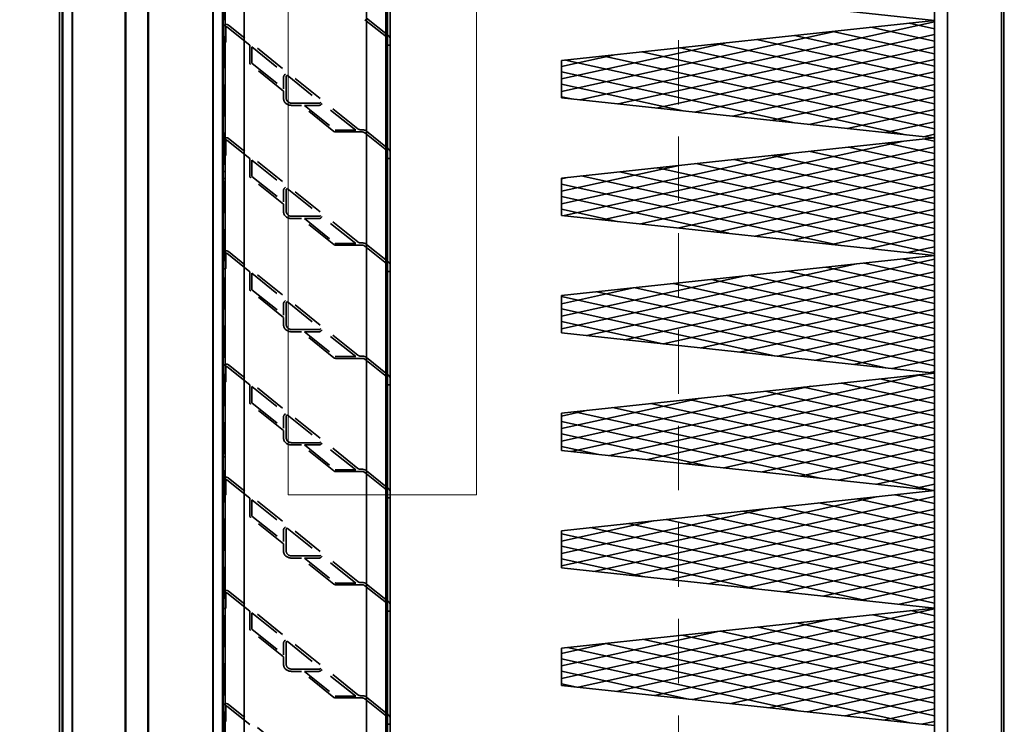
# Model space of a CAD drawing. Header units: millimetres. Extents: x 42175 to 97175, y 10092 to 468192.
# Tile 163 of 256: x 78878 to 79643, y 21218 to 21766. Entities that reach past the tile are written whole.
import ezdxf

# ---------------------------------------------------------------- set-up
doc = ezdxf.new("R2010")
doc.units = ezdxf.units.MM
doc.header["$XCLIPFRAME"] = 2
doc.linetypes.add('DASHED', pattern=[0.75, 0.5, -0.25])
doc.linetypes.add('HIDDEN', pattern=[0.375, 0.25, -0.125])
for name, color, linetype in [('10_ALL_FEATURES', 8, 'Continuous'), ('DEFAULT_2', 8, 'Continuous'), ('Konstrukcja - Siatka mod', 8, 'Continuous'), ('kontury', 8, 'Continuous')]:
    doc.layers.add(name, color=color, linetype=linetype)
picture_1 = doc.add_image_def('image2.bmp', size_in_pixel=(2333, 386))

msp = doc.modelspace()

# ---------------------------------------------------------------- linework, layer by layer
at = {"color": 8, "linetype": 'Continuous', "lineweight": 35, "ltscale": 100}
for p, q in [((78908.98, 21096.35), (78908.98, 21977.35)), ((78910.98, 21096.35), (78910.98, 21977.35)), ((78910.98, 21977.35), (78910.98, 21096.35)), ((78911.48, 21096.35), (78911.48, 21977.35)), ((78918.73, 21096.35), (78918.73, 21977.35)), ((78918.98, 21096.35), (78918.98, 21977.35)), ((78959.98, 21096.35), (78959.98, 21977.35)), ((78960.48, 21096.35), (78960.48, 21977.35)), ((78977.48, 21096.35), (78977.48, 21977.35)), ((78977.98, 21096.35), (78977.98, 21977.35)), ((79027.98, 21096.35), (79027.98, 21977.35)), ((79028.23, 21096.35), (79028.23, 21977.35)), ((79035.48, 21096.35), (79035.48, 21977.35)), ((79035.98, 21096.35), (79035.98, 21977.35)), ((79640.98, 21096.35), (79640.98, 21977.35)), ((79642.98, 21096.35), (79642.98, 21977.35)), ((79642.98, 21977.35), (79642.98, 21096.35)), ((79037.52, 21128.02), (79037.52, 21945.67)), ((79052.36, 21128.02), (79052.36, 21945.67)), ((79147.56, 21128.02), (79147.56, 21945.67)), ((79162.4, 21128.02), (79162.4, 21945.67)), ((79163.94, 21127.67), (79163.94, 21946.03)), ((79313.38, 21703.56), (79588.98, 21764.1)), ((79588.98, 21749.08), (79539.57, 21759.94)), ((79588.98, 21758.79), (79569.23, 21763.13)), ((79163.94, 21754), (79164.36, 21753.66)), ((79163.94, 21754), (79164.36, 21753.66)), ((79163.94, 21750.45), (79163.94, 21746.49)), ((79298.98, 21710.1), (79512.6, 21757.03)), ((79343.05, 21700.36), (79588.98, 21754.39)), ((79588.98, 21719.95), (79450.59, 21750.36)), ((79588.98, 21729.66), (79480.25, 21753.55)), ((79588.98, 21739.37), (79509.91, 21756.74)), ((79298.98, 21719.81), (79425.96, 21747.71)), ((79372.71, 21697.17), (79588.98, 21744.69)), ((79588.98, 21700.53), (79391.26, 21743.97)), ((79588.98, 21710.24), (79420.92, 21747.16)), ((79298.98, 21729.52), (79339.32, 21738.38)), ((79588.98, 21681.11), (79331.94, 21737.59)), ((79588.98, 21690.82), (79361.6, 21740.78)), ((79402.37, 21693.98), (79588.98, 21734.98)), ((79566.79, 21676.28), (79302.27, 21734.39)), ((79085.12, 21720.2), (79085.12, 21705.47)), ((79480.15, 21685.61), (79298.98, 21725.41)), ((79432.03, 21690.78), (79588.98, 21725.27)), ((79393.51, 21694.93), (79298.98, 21715.7)), ((79461.7, 21687.59), (79588.98, 21715.56)), ((79306.86, 21704.26), (79298.98, 21705.99)), ((79491.36, 21684.4), (79588.98, 21705.85)), ((79521.02, 21681.21), (79588.98, 21696.14)), ((79550.68, 21678.01), (79588.98, 21686.43)), ((79580.34, 21674.82), (79588.98, 21676.72)), ((79163.94, 21666), (79164.36, 21665.67)), ((79163.94, 21666), (79164.36, 21665.67)), ((79301.23, 21613.5), (79563.75, 21671.17)), ((79330.9, 21610.31), (79588.98, 21667.01)), ((79588.98, 21651.98), (79522.06, 21666.69)), ((79588.98, 21661.69), (79551.72, 21669.88)), ((79588.98, 21671.4), (79581.39, 21673.07)), ((79163.94, 21662.45), (79163.94, 21658.49)), ((79298.98, 21622.72), (79477.11, 21661.85)), ((79588.98, 21632.57), (79462.74, 21660.3)), ((79588.98, 21642.28), (79492.4, 21663.49)), ((79298.98, 21632.42), (79390.46, 21652.52)), ((79360.56, 21607.11), (79588.98, 21657.3)), ((79588.98, 21603.44), (79373.75, 21650.72)), ((79588.98, 21613.15), (79403.41, 21653.92)), ((79588.98, 21622.86), (79433.07, 21657.11)), ((79298.98, 21642.13), (79303.82, 21643.2)), ((79588.98, 21584.02), (79314.43, 21644.34)), ((79588.98, 21593.73), (79344.09, 21647.53)), ((79390.22, 21603.92), (79588.98, 21647.59)), ((79515.64, 21590.42), (79298.98, 21638.02)), ((79419.88, 21600.73), (79588.98, 21637.88)), ((79085.12, 21632.21), (79085.12, 21617.48)), ((79429, 21599.75), (79298.98, 21628.31)), ((79449.54, 21597.54), (79588.98, 21628.17)), ((79342.36, 21609.07), (79298.98, 21618.6)), ((79479.21, 21594.34), (79588.98, 21618.46)), ((79508.87, 21591.15), (79588.98, 21608.75)), ((79538.53, 21587.96), (79588.98, 21599.04)), ((79568.19, 21584.77), (79588.98, 21589.33)), ((79163.94, 21578.01), (79164.36, 21577.67)), ((79163.94, 21578.01), (79164.36, 21577.67)), ((79163.94, 21574.45), (79163.94, 21570.49)), ((79298.98, 21525.62), (79528.25, 21575.99)), ((79318.74, 21520.25), (79588.98, 21579.62)), ((79588.98, 21564.6), (79534.21, 21576.63)), ((79588.98, 21574.31), (79563.87, 21579.83)), ((79298.98, 21535.33), (79441.61, 21566.67)), ((79348.41, 21517.06), (79588.98, 21569.91)), ((79588.98, 21535.47), (79445.23, 21567.05)), ((79588.98, 21545.18), (79474.89, 21570.25)), ((79588.98, 21554.89), (79504.55, 21573.44)), ((79378.07, 21513.87), (79588.98, 21560.21)), ((79588.98, 21516.05), (79385.9, 21560.67)), ((79588.98, 21525.76), (79415.56, 21563.86)), ((79298.98, 21545.04), (79354.97, 21557.34)), ((79588.98, 21496.63), (79326.58, 21554.28)), ((79588.98, 21506.34), (79356.24, 21557.48)), ((79085.12, 21544.21), (79085.12, 21529.48)), ((79551.13, 21495.24), (79298.98, 21550.64)), ((79407.73, 21510.67), (79588.98, 21550.5)), ((79464.49, 21504.56), (79298.98, 21540.93)), ((79437.39, 21507.48), (79588.98, 21540.79)), ((79377.85, 21513.89), (79298.98, 21531.22)), ((79467.06, 21504.29), (79588.98, 21531.08)), ((79496.72, 21501.1), (79588.98, 21521.37)), ((79526.38, 21497.9), (79588.98, 21511.66)), ((79556.04, 21494.71), (79588.98, 21501.95)), ((79163.94, 21490.01), (79164.36, 21489.68)), ((79163.94, 21490.01), (79164.36, 21489.68)), ((79306.59, 21430.2), (79579.4, 21490.13)), ((79588.98, 21486.92), (79576.03, 21489.77)), ((79585.7, 21491.52), (79588.98, 21492.24)), ((79163.94, 21486.46), (79163.94, 21482.5)), ((79336.26, 21427), (79588.98, 21482.53)), ((79588.98, 21467.5), (79516.7, 21483.38)), ((79588.98, 21477.21), (79546.36, 21486.58)), ((79298.98, 21438.23), (79492.76, 21480.81)), ((79588.98, 21448.09), (79457.38, 21477)), ((79588.98, 21457.79), (79487.04, 21480.19)), ((79298.98, 21447.94), (79406.12, 21471.48)), ((79365.92, 21423.81), (79588.98, 21472.82)), ((79588.98, 21418.96), (79368.39, 21467.42)), ((79588.98, 21428.67), (79398.05, 21470.61)), ((79588.98, 21438.38), (79427.71, 21473.81)), ((79298.98, 21457.65), (79319.48, 21462.16)), ((79586.63, 21400.06), (79309.07, 21461.04)), ((79588.98, 21409.25), (79338.73, 21464.23)), ((79395.58, 21420.62), (79588.98, 21463.11)), ((79085.12, 21456.22), (79085.12, 21441.48)), ((79499.98, 21409.38), (79298.98, 21453.54)), ((79425.24, 21417.43), (79588.98, 21453.4)), ((79413.34, 21418.71), (79298.98, 21443.83)), ((79454.9, 21414.23), (79588.98, 21443.69)), ((79326.7, 21428.03), (79298.98, 21434.12)), ((79484.57, 21411.04), (79588.98, 21433.98)), ((79514.23, 21407.85), (79588.98, 21424.27)), ((79543.89, 21404.66), (79588.98, 21414.56)), ((79163.94, 21402.02), (79164.36, 21401.68)), ((79163.94, 21402.02), (79164.36, 21401.68)), ((79163.94, 21398.46), (79163.94, 21394.5)), ((79573.55, 21401.46), (79588.98, 21404.85)), ((79588.98, 21399.54), (79588.18, 21399.72)), ((79298.98, 21341.14), (79543.91, 21394.95)), ((79324.1, 21336.95), (79588.98, 21395.14)), ((79588.98, 21380.12), (79528.85, 21393.33)), ((79588.98, 21389.83), (79558.51, 21396.52)), ((79298.98, 21350.85), (79457.27, 21385.62)), ((79353.77, 21333.76), (79588.98, 21385.43)), ((79588.98, 21350.99), (79439.87, 21383.75)), ((79588.98, 21360.7), (79469.53, 21386.94)), ((79588.98, 21370.41), (79499.19, 21390.14)), ((79298.98, 21360.56), (79370.63, 21376.3)), ((79588.98, 21331.57), (79380.54, 21377.37)), ((79383.43, 21330.56), (79588.98, 21375.72)), ((79588.98, 21341.28), (79410.2, 21380.56)), ((79085.12, 21368.22), (79085.12, 21353.49)), ((79588.98, 21312.15), (79321.22, 21370.98)), ((79588.98, 21321.86), (79350.88, 21374.17)), ((79535.48, 21314.2), (79298.98, 21366.16)), ((79413.09, 21327.37), (79588.98, 21366.02)), ((79448.84, 21323.52), (79298.98, 21356.45)), ((79442.75, 21324.18), (79588.98, 21356.31)), ((79362.19, 21332.85), (79298.98, 21346.74)), ((79472.42, 21320.99), (79588.98, 21346.6)), ((79502.08, 21317.79), (79588.98, 21336.89)), ((79531.74, 21314.6), (79588.98, 21327.18)), ((79163.94, 21314.02), (79164.36, 21313.68)), ((79163.94, 21314.02), (79164.36, 21313.68)), ((79561.4, 21311.41), (79588.98, 21317.47)), ((79163.94, 21310.47), (79163.94, 21306.51)), ((79311.95, 21246.89), (79588.98, 21307.76)), ((79588.98, 21302.44), (79570.67, 21306.47)), ((79298.98, 21253.75), (79508.42, 21299.77)), ((79588.98, 21283.02), (79511.34, 21300.08)), ((79588.98, 21292.73), (79541, 21303.27)), ((79341.62, 21243.7), (79588.98, 21298.05)), ((79588.98, 21263.6), (79452.02, 21293.7)), ((79588.98, 21273.31), (79481.68, 21296.89)), ((79298.98, 21263.46), (79421.78, 21290.44)), ((79588.98, 21234.48), (79363.03, 21284.12)), ((79371.28, 21240.51), (79588.98, 21288.34)), ((79588.98, 21244.19), (79392.69, 21287.31)), ((79588.98, 21253.9), (79422.35, 21290.5)), ((79085.12, 21280.23), (79085.12, 21265.49)), ((79298.98, 21273.17), (79335.13, 21281.12)), ((79570.97, 21219.01), (79303.71, 21277.73)), ((79588.98, 21224.77), (79333.37, 21280.93)), ((79400.94, 21237.32), (79588.98, 21278.63)), ((79484.33, 21228.34), (79298.98, 21269.06)), ((79430.6, 21234.12), (79588.98, 21268.92)), ((79397.69, 21237.67), (79298.98, 21259.35)), ((79460.26, 21230.93), (79588.98, 21259.21)), ((79311.05, 21246.99), (79298.98, 21249.64)), ((79489.93, 21227.74), (79588.98, 21249.5)), ((79519.59, 21224.55), (79588.98, 21239.79)), ((79549.25, 21221.35), (79588.98, 21230.08)), ((79163.94, 21226.03), (79164.36, 21225.69)), ((79163.94, 21226.03), (79164.36, 21225.69)), ((79163.94, 21222.47), (79163.94, 21218.51)), ((79578.91, 21218.16), (79588.98, 21220.37))]:
    msp.add_line(p, q, dxfattribs=at)
at = {"color": 8, "linetype": 'Continuous', "lineweight": 35, "ltscale": 100, "flags": 128}
for points in [[(72970.9, 22027.35), (79642.98, 22027.35), (79642.98, 21046.35), (72970.9, 21046.35)], [(79165.98, 21126.35), (79035.98, 21126.35), (79035.98, 21947.35), (79165.98, 21947.35)]]:
    msp.add_lwpolyline(points, close=True, dxfattribs=at)
for points in [[(79046.16, 21096.35), (79035.98, 21096.35), (79035.98, 21977.35), (79046.16, 21977.35)], [(79155.81, 21096.35), (79165.98, 21096.35), (79165.98, 21977.35), (79155.81, 21977.35)]]:
    msp.add_lwpolyline(points, dxfattribs=at)
at = {"color": 8, "linetype": 'Continuous', "lineweight": 35, "ltscale": 100}
for centre in [(79160.87, 21750.45), (79160.87, 21750.45), (79160.87, 21662.45), (79160.87, 21662.45), (79160.87, 21574.45), (79160.87, 21574.45), (79160.87, 21486.46), (79160.87, 21486.46), (79160.87, 21398.46), (79160.87, 21398.46), (79160.87, 21310.47), (79160.87, 21310.47), (79160.87, 21222.47), (79160.87, 21222.47)]:
    msp.add_ellipse(centre, major_axis=(-5.12, 0), ratio=0.85965, start_param=3.141593, end_param=3.961897, dxfattribs=at)
at = {"layer": '10_ALL_FEATURES', "color": 8, "linetype": 'HIDDEN', "lineweight": 35, "ltscale": 100}
for p, q in [((79038.03, 21759.91), (79038.03, 21748.47)), ((79038.03, 21759.91), (79038.03, 21748.47)), ((79163.94, 21746.49), (79163.94, 21750.45)), ((79037.52, 21748.03), (79036.5, 21748.03)), ((79037.52, 21748.03), (79036.5, 21748.03)), ((79038.03, 21671.91), (79038.03, 21660.47)), ((79038.03, 21671.91), (79038.03, 21660.47)), ((79037.52, 21660.03), (79036.5, 21660.03)), ((79037.52, 21660.03), (79036.5, 21660.03)), ((79163.94, 21658.49), (79163.94, 21662.45)), ((79038.03, 21583.92), (79038.03, 21572.48)), ((79038.03, 21583.92), (79038.03, 21572.48)), ((79163.94, 21570.49), (79163.94, 21574.45)), ((79037.52, 21572.04), (79036.5, 21572.04)), ((79037.52, 21572.04), (79036.5, 21572.04)), ((79038.03, 21495.92), (79038.03, 21484.48)), ((79038.03, 21495.92), (79038.03, 21484.48)), ((79037.52, 21484.04), (79036.5, 21484.04)), ((79037.52, 21484.04), (79036.5, 21484.04)), ((79163.94, 21482.5), (79163.94, 21486.46)), ((79038.03, 21407.92), (79038.03, 21396.48)), ((79038.03, 21407.92), (79038.03, 21396.48)), ((79163.94, 21394.5), (79163.94, 21398.46)), ((79037.52, 21396.04), (79036.5, 21396.04)), ((79037.52, 21396.04), (79036.5, 21396.04)), ((79038.03, 21319.93), (79038.03, 21308.49)), ((79038.03, 21319.93), (79038.03, 21308.49)), ((79037.52, 21308.05), (79036.5, 21308.05)), ((79037.52, 21308.05), (79036.5, 21308.05)), ((79163.94, 21306.51), (79163.94, 21310.47)), ((79038.03, 21231.93), (79038.03, 21220.49)), ((79163.94, 21218.51), (79163.94, 21222.47)), ((79037.52, 21220.05), (79036.5, 21220.05))]:
    msp.add_line(p, q, dxfattribs=at)
at = {"layer": '10_ALL_FEATURES', "color": 8, "linetype": 'Continuous', "lineweight": 35, "ltscale": 100}
for p, q in [((79165.98, 21750.45), (79165.98, 21746.49)), ((79165.98, 21750.45), (79165.98, 21746.49)), ((79165.47, 21746.05), (79164.45, 21746.05)), ((79165.47, 21746.05), (79164.45, 21746.05)), ((79165.47, 21658.05), (79164.45, 21658.05)), ((79165.47, 21658.05), (79164.45, 21658.05)), ((79165.98, 21662.45), (79165.98, 21658.49)), ((79165.98, 21662.45), (79165.98, 21658.49)), ((79165.98, 21574.45), (79165.98, 21570.49)), ((79165.98, 21574.45), (79165.98, 21570.49)), ((79165.47, 21570.05), (79164.45, 21570.05)), ((79165.47, 21570.05), (79164.45, 21570.05)), ((79165.47, 21482.06), (79164.45, 21482.06)), ((79165.47, 21482.06), (79164.45, 21482.06)), ((79165.98, 21486.46), (79165.98, 21482.5)), ((79165.98, 21486.46), (79165.98, 21482.5)), ((79165.98, 21398.46), (79165.98, 21394.5)), ((79165.98, 21398.46), (79165.98, 21394.5)), ((79165.47, 21394.06), (79164.45, 21394.06)), ((79165.47, 21394.06), (79164.45, 21394.06)), ((79165.47, 21306.07), (79164.45, 21306.07)), ((79165.47, 21306.07), (79164.45, 21306.07)), ((79165.98, 21310.47), (79165.98, 21306.51)), ((79165.98, 21310.47), (79165.98, 21306.51)), ((79165.98, 21222.47), (79165.98, 21218.51)), ((79165.98, 21222.47), (79165.98, 21218.51)), ((79165.47, 21218.07), (79164.45, 21218.07))]:
    msp.add_line(p, q, dxfattribs=at)
at = {"layer": '10_ALL_FEATURES', "color": 8, "linetype": 'HIDDEN', "lineweight": 35, "ltscale": 100}
for centre, major_axis, start_param, end_param in [((79036.5, 21748.47), (-0.512, 0), 0, 1.570796), ((79036.5, 21748.47), (-0.512, 0), 0, 1.570796), ((79037.52, 21748.47), (-0.512, 0), 1.570796, 3.141593), ((79037.52, 21748.47), (-0.512, 0), 1.570796, 3.141593), ((79089.21, 21704.51), (-6.14, 0), 0, 1.570796), ((79036.5, 21660.47), (-0.512, 0), 0, 1.570796), ((79036.5, 21660.47), (-0.512, 0), 0, 1.570796), ((79037.52, 21660.47), (-0.512, 0), 1.570796, 3.141593), ((79037.52, 21660.47), (-0.512, 0), 1.570796, 3.141593), ((79089.21, 21616.51), (-6.14, 0), 0, 1.570796), ((79036.5, 21572.48), (-0.512, 0), 0, 1.570796), ((79036.5, 21572.48), (-0.512, 0), 0, 1.570796), ((79037.52, 21572.48), (-0.512, 0), 1.570796, 3.141593), ((79037.52, 21572.48), (-0.512, 0), 1.570796, 3.141593), ((79089.21, 21528.52), (-6.14, 0), 0, 1.570796), ((79036.5, 21484.48), (-0.512, 0), 0, 1.570796), ((79036.5, 21484.48), (-0.512, 0), 0, 1.570796), ((79037.52, 21484.48), (-0.512, 0), 1.570796, 3.141593), ((79037.52, 21484.48), (-0.512, 0), 1.570796, 3.141593), ((79089.21, 21440.52), (-6.14, 0), 0, 1.570796), ((79036.5, 21396.48), (-0.512, 0), 0, 1.570796), ((79036.5, 21396.48), (-0.512, 0), 0, 1.570796), ((79037.52, 21396.48), (-0.512, 0), 1.570796, 3.141593), ((79037.52, 21396.48), (-0.512, 0), 1.570796, 3.141593), ((79089.21, 21352.53), (-6.14, 0), 0, 1.570796), ((79036.5, 21308.49), (-0.512, 0), 0, 1.570796), ((79036.5, 21308.49), (-0.512, 0), 0, 1.570796), ((79037.52, 21308.49), (-0.512, 0), 1.570796, 3.141593), ((79037.52, 21308.49), (-0.512, 0), 1.570796, 3.141593), ((79089.21, 21264.53), (-6.14, 0), 0, 1.570796), ((79036.5, 21220.49), (-0.512, 0), 0, 1.570796), ((79037.52, 21220.49), (-0.512, 0), 1.570796, 3.141593)]:
    msp.add_ellipse(centre, major_axis=major_axis, ratio=0.85965, start_param=start_param, end_param=end_param, dxfattribs=at)
at = {"layer": '10_ALL_FEATURES', "color": 8, "linetype": 'Continuous', "lineweight": 35, "ltscale": 100}
for centre, start_param, end_param in [((79164.45, 21746.49), 0, 1.570796), ((79164.45, 21746.49), 0, 1.570796), ((79165.47, 21746.49), 1.570796, 3.141593), ((79165.47, 21746.49), 1.570796, 3.141593), ((79164.45, 21658.49), 0, 1.570796), ((79164.45, 21658.49), 0, 1.570796), ((79165.47, 21658.49), 1.570796, 3.141593), ((79165.47, 21658.49), 1.570796, 3.141593), ((79164.45, 21570.49), 0, 1.570796), ((79164.45, 21570.49), 0, 1.570796), ((79165.47, 21570.49), 1.570796, 3.141593), ((79165.47, 21570.49), 1.570796, 3.141593), ((79164.45, 21482.5), 0, 1.570796), ((79164.45, 21482.5), 0, 1.570796), ((79165.47, 21482.5), 1.570796, 3.141593), ((79165.47, 21482.5), 1.570796, 3.141593), ((79164.45, 21394.5), 0, 1.570796), ((79164.45, 21394.5), 0, 1.570796), ((79165.47, 21394.5), 1.570796, 3.141593), ((79165.47, 21394.5), 1.570796, 3.141593), ((79164.45, 21306.51), 0, 1.570796), ((79164.45, 21306.51), 0, 1.570796), ((79165.47, 21306.51), 1.570796, 3.141593), ((79165.47, 21306.51), 1.570796, 3.141593), ((79164.45, 21218.51), 0, 1.570796), ((79164.45, 21218.51), 0, 1.570796), ((79165.47, 21218.51), 1.570796, 3.141593), ((79165.47, 21218.51), 1.570796, 3.141593)]:
    msp.add_ellipse(centre, major_axis=(-0.512, 0), ratio=0.85965, start_param=start_param, end_param=end_param, dxfattribs=at)
at = {"layer": 'DEFAULT_2', "color": 8, "linetype": 'HIDDEN', "lineweight": 35, "ltscale": 100}
for p, q in [((79037.01, 21128.02), (79037.01, 21945.67)), ((79162.91, 21128.02), (79162.91, 21945.67)), ((79162.96, 21752.38), (79146.17, 21765.83)), ((79147.57, 21767.12), (79163.94, 21754)), ((79038.89, 21760.23), (79056.74, 21745.92)), ((79140.71, 21681.02), (79040.29, 21761.52)), ((79056.74, 21732.24), (79056.74, 21745.92)), ((79058.28, 21744.69), (79058.28, 21732.24)), ((79058.28, 21744.69), (79084.66, 21723.54)), ((79083.07, 21710.37), (79057.39, 21730.96)), ((79058.44, 21731.92), (79083.07, 21712.18)), ((79083.07, 21712.18), (79083.07, 21721.38)), ((79083.62, 21722.58), (79084.66, 21723.54)), ((79085.12, 21720.2), (79085.12, 21721.85)), ((79085.26, 21722.15), (79085.78, 21722.64)), ((79085.78, 21722.64), (79111.99, 21701.63)), ((79083.07, 21704.51), (79083.07, 21710.37)), ((79085.12, 21704.51), (79085.12, 21705.47)), ((79111.06, 21700.99), (79089.21, 21700.99)), ((79096.97, 21699.23), (79089.21, 21699.23)), ((79122.18, 21679.02), (79096.97, 21699.23)), ((79099.23, 21699.23), (79123.23, 21679.98)), ((79110.59, 21699.23), (79099.23, 21699.23)), ((79111.99, 21701.63), (79111.44, 21701.13)), ((79113.11, 21700.73), (79112.08, 21699.79)), ((79139.14, 21679.87), (79113.11, 21700.73)), ((79140.71, 21593.02), (79040.29, 21673.52)), ((79123.58, 21679.87), (79139.14, 21679.87)), ((79123.58, 21678.55), (79144.08, 21678.55)), ((79142.8, 21680.31), (79144.08, 21680.31)), ((79162.96, 21664.38), (79146.17, 21677.84)), ((79147.57, 21679.12), (79163.94, 21666)), ((79038.89, 21672.23), (79056.74, 21657.92)), ((79163.94, 21661.36), (79162.91, 21661.36)), ((79056.74, 21644.25), (79056.74, 21657.92)), ((79058.28, 21656.69), (79058.28, 21644.25)), ((79058.28, 21656.69), (79084.66, 21635.54)), ((79035.98, 21647.72), (79037.01, 21647.72)), ((79083.07, 21622.38), (79057.39, 21642.96)), ((79058.44, 21643.93), (79083.07, 21624.18)), ((79162.91, 21649.92), (79163.94, 21649.92)), ((79035.98, 21642.44), (79037.01, 21642.44)), ((79083.62, 21634.58), (79084.66, 21635.54)), ((79083.07, 21624.18), (79083.07, 21633.38)), ((79085.12, 21632.21), (79085.12, 21633.85)), ((79085.26, 21634.15), (79085.78, 21634.64)), ((79085.78, 21634.64), (79111.99, 21613.64)), ((79083.07, 21616.51), (79083.07, 21622.38)), ((79085.12, 21616.51), (79085.12, 21617.48)), ((79111.06, 21612.99), (79089.21, 21612.99)), ((79111.99, 21613.64), (79111.44, 21613.13)), ((79113.11, 21612.74), (79112.08, 21611.79)), ((79139.14, 21591.87), (79113.11, 21612.74)), ((79096.97, 21611.23), (79089.21, 21611.23)), ((79122.18, 21591.02), (79096.97, 21611.23)), ((79099.23, 21611.23), (79123.23, 21591.99)), ((79110.59, 21611.23), (79099.23, 21611.23)), ((79123.58, 21591.87), (79139.14, 21591.87)), ((79123.58, 21590.55), (79144.08, 21590.55)), ((79142.8, 21592.31), (79144.08, 21592.31)), ((79162.96, 21576.38), (79146.17, 21589.84)), ((79147.57, 21591.13), (79163.94, 21578.01)), ((79038.89, 21584.24), (79056.74, 21569.93)), ((79140.71, 21505.02), (79040.29, 21585.52)), ((79056.74, 21556.25), (79056.74, 21569.93)), ((79058.28, 21568.7), (79058.28, 21556.25)), ((79058.28, 21568.7), (79084.66, 21547.55)), ((79083.07, 21534.38), (79057.39, 21554.97)), ((79058.44, 21555.93), (79083.07, 21536.19)), ((79083.07, 21536.19), (79083.07, 21545.39)), ((79083.62, 21546.59), (79084.66, 21547.55)), ((79085.12, 21544.21), (79085.12, 21545.86)), ((79085.26, 21546.16), (79085.78, 21546.65)), ((79085.78, 21546.65), (79111.99, 21525.64)), ((79083.07, 21528.52), (79083.07, 21534.38)), ((79085.12, 21528.52), (79085.12, 21529.48)), ((79111.06, 21525), (79089.21, 21525)), ((79096.97, 21523.24), (79089.21, 21523.24)), ((79122.18, 21503.03), (79096.97, 21523.24)), ((79099.23, 21523.24), (79123.23, 21503.99)), ((79110.59, 21523.24), (79099.23, 21523.24)), ((79111.99, 21525.64), (79111.44, 21525.14)), ((79113.11, 21524.74), (79112.08, 21523.8)), ((79139.14, 21503.88), (79113.11, 21524.74)), ((79140.71, 21417.03), (79040.29, 21497.53)), ((79123.58, 21503.88), (79139.14, 21503.88)), ((79123.58, 21502.56), (79144.08, 21502.56)), ((79142.8, 21504.32), (79144.08, 21504.32)), ((79162.96, 21488.39), (79146.17, 21501.85)), ((79147.57, 21503.13), (79163.94, 21490.01)), ((79038.89, 21496.24), (79056.74, 21481.93)), ((79056.74, 21468.26), (79056.74, 21481.93)), ((79058.28, 21480.7), (79058.28, 21468.26)), ((79058.28, 21480.7), (79084.66, 21459.55)), ((79083.07, 21446.39), (79057.39, 21466.97)), ((79058.44, 21467.94), (79083.07, 21448.19)), ((79083.62, 21458.59), (79084.66, 21459.55)), ((79083.07, 21448.19), (79083.07, 21457.39)), ((79085.12, 21456.22), (79085.12, 21457.86)), ((79085.26, 21458.16), (79085.78, 21458.65)), ((79085.78, 21458.65), (79111.99, 21437.65)), ((79083.07, 21440.52), (79083.07, 21446.39)), ((79085.12, 21440.52), (79085.12, 21441.48)), ((79111.06, 21437), (79089.21, 21437)), ((79111.99, 21437.65), (79111.44, 21437.14)), ((79113.11, 21436.75), (79112.08, 21435.8)), ((79139.14, 21415.88), (79113.11, 21436.75)), ((79035.98, 21431.25), (79037.01, 21431.25)), ((79096.97, 21435.24), (79089.21, 21435.24)), ((79122.18, 21415.03), (79096.97, 21435.24)), ((79099.23, 21435.24), (79123.23, 21416)), ((79110.59, 21435.24), (79099.23, 21435.24)), ((79035.98, 21425.97), (79037.01, 21425.97)), ((79162.91, 21423.77), (79163.94, 21423.77)), ((79123.58, 21415.88), (79139.14, 21415.88)), ((79123.58, 21414.56), (79144.08, 21414.56)), ((79142.8, 21416.32), (79144.08, 21416.32)), ((79162.96, 21400.39), (79146.17, 21413.85)), ((79147.57, 21415.14), (79163.94, 21402.02)), ((79038.89, 21408.25), (79056.74, 21393.93)), ((79140.71, 21329.03), (79040.29, 21409.53)), ((79163.94, 21412.33), (79162.91, 21412.33)), ((79056.74, 21380.26), (79056.74, 21393.93)), ((79058.28, 21392.7), (79058.28, 21380.26)), ((79058.28, 21392.7), (79084.66, 21371.56)), ((79083.07, 21358.39), (79057.39, 21378.97)), ((79058.44, 21379.94), (79083.07, 21360.2)), ((79083.07, 21360.2), (79083.07, 21369.4)), ((79083.62, 21370.6), (79084.66, 21371.56)), ((79085.12, 21368.22), (79085.12, 21369.87)), ((79085.26, 21370.17), (79085.78, 21370.65)), ((79085.78, 21370.65), (79111.99, 21349.65)), ((79083.07, 21352.53), (79083.07, 21358.39)), ((79085.12, 21352.53), (79085.12, 21353.49)), ((79111.06, 21349.01), (79089.21, 21349.01)), ((79096.97, 21347.25), (79089.21, 21347.25)), ((79122.18, 21327.04), (79096.97, 21347.25)), ((79099.23, 21347.25), (79123.23, 21328)), ((79110.59, 21347.25), (79099.23, 21347.25)), ((79111.99, 21349.65), (79111.44, 21349.15)), ((79113.11, 21348.75), (79112.08, 21347.81)), ((79139.14, 21327.88), (79113.11, 21348.75)), ((79140.71, 21241.04), (79040.29, 21321.54)), ((79123.58, 21327.88), (79139.14, 21327.88)), ((79123.58, 21326.56), (79144.08, 21326.56)), ((79142.8, 21328.32), (79144.08, 21328.32)), ((79162.96, 21312.4), (79146.17, 21325.85)), ((79147.57, 21327.14), (79163.94, 21314.02)), ((79038.89, 21320.25), (79056.74, 21305.94)), ((79056.74, 21292.27), (79056.74, 21305.94)), ((79058.28, 21304.71), (79058.28, 21292.27)), ((79058.28, 21304.71), (79084.66, 21283.56)), ((79083.07, 21270.4), (79057.39, 21290.98)), ((79058.44, 21291.94), (79083.07, 21272.2)), ((79083.62, 21282.6), (79084.66, 21283.56)), ((79083.07, 21272.2), (79083.07, 21281.4)), ((79085.12, 21280.23), (79085.12, 21281.87)), ((79085.26, 21282.17), (79085.78, 21282.66)), ((79085.78, 21282.66), (79111.99, 21261.65)), ((79083.07, 21264.53), (79083.07, 21270.4)), ((79085.12, 21264.53), (79085.12, 21265.49)), ((79111.06, 21261.01), (79089.21, 21261.01)), ((79111.99, 21261.65), (79111.44, 21261.15)), ((79113.11, 21260.75), (79112.08, 21259.81)), ((79139.14, 21239.89), (79113.11, 21260.75)), ((79096.97, 21259.25), (79089.21, 21259.25)), ((79122.18, 21239.04), (79096.97, 21259.25)), ((79099.23, 21259.25), (79123.23, 21240.01)), ((79110.59, 21259.25), (79099.23, 21259.25)), ((79123.58, 21239.89), (79139.14, 21239.89)), ((79123.58, 21238.57), (79144.08, 21238.57)), ((79142.8, 21240.33), (79144.08, 21240.33)), ((79162.96, 21224.4), (79146.17, 21237.86)), ((79147.57, 21239.15), (79163.94, 21226.03)), ((79038.89, 21232.25), (79056.74, 21217.94)), ((79140.71, 21153.04), (79040.29, 21233.54))]:
    msp.add_line(p, q, dxfattribs=at)
for centre, major_axis, start_param, end_param in [((79038.54, 21759.91), (-2.56, 0), 3.961897, 6.283185), ((79038.54, 21759.91), (-2.56, 0), 3.961897, 6.283185), ((79038.54, 21759.91), (-0.512, 0), 3.961897, 6.283185), ((79038.54, 21759.91), (-0.512, 0), 3.961897, 6.283185), ((79160.87, 21750.45), (-3.07, 0), 3.141593, 3.961897), ((79160.87, 21750.45), (-3.07, 0), 3.141593, 3.961897), ((79058.79, 21732.24), (-2.05, 0), 0, 0.820305), ((79058.79, 21732.24), (-0.512, 0), 0, 0.820305), ((79085.12, 21721.38), (-2.05, 0), 5.532694, 6.283185), ((79085.63, 21721.85), (-0.512, 0), 5.532694, 6.283185), ((79089.21, 21704.51), (-4.09, 0), 0, 1.570796), ((79110.59, 21700.99), (-2.05, 0), 1.570796, 2.391101), ((79111.06, 21701.43), (-0.512, 0), 1.570796, 2.391101), ((79142.8, 21682.95), (-3.07, 0), 0.820305, 1.570796), ((79038.54, 21671.91), (-2.56, 0), 3.961897, 6.283185), ((79038.54, 21671.91), (-2.56, 0), 3.961897, 6.283185), ((79123.58, 21680.31), (-2.05, 0), 0.820305, 1.570796), ((79123.58, 21680.31), (-0.512, 0), 0.820305, 1.570796), ((79144.08, 21675.91), (-5.12, 0), 3.961897, 4.712389), ((79144.08, 21675.91), (-3.07, 0), 3.961897, 4.712389), ((79038.54, 21671.91), (-0.512, 0), 3.961897, 6.283185), ((79038.54, 21671.91), (-0.512, 0), 3.961897, 6.283185), ((79160.87, 21662.45), (-3.07, 0), 3.141593, 3.961897), ((79160.87, 21662.45), (-3.07, 0), 3.141593, 3.961897), ((79058.79, 21644.25), (-2.05, 0), 0, 0.820305), ((79058.79, 21644.25), (-0.512, 0), 0, 0.820305), ((79085.12, 21633.38), (-2.05, 0), 5.532694, 6.283185), ((79085.63, 21633.85), (-0.512, 0), 5.532694, 6.283185), ((79089.21, 21616.51), (-4.09, 0), 0, 1.570796), ((79111.06, 21613.43), (-0.512, 0), 1.570796, 2.391101), ((79110.59, 21612.99), (-2.05, 0), 1.570796, 2.391101), ((79123.58, 21592.31), (-2.05, 0), 0.820305, 1.570796), ((79123.58, 21592.31), (-0.512, 0), 0.820305, 1.570796), ((79142.8, 21594.95), (-3.07, 0), 0.820305, 1.570796), ((79144.08, 21587.91), (-5.12, 0), 3.961897, 4.712389), ((79144.08, 21587.91), (-3.07, 0), 3.961897, 4.712389), ((79038.54, 21583.92), (-2.56, 0), 3.961897, 6.283185), ((79038.54, 21583.92), (-2.56, 0), 3.961897, 6.283185), ((79038.54, 21583.92), (-0.512, 0), 3.961897, 6.283185), ((79038.54, 21583.92), (-0.512, 0), 3.961897, 6.283185), ((79160.87, 21574.45), (-3.07, 0), 3.141593, 3.961897), ((79160.87, 21574.45), (-3.07, 0), 3.141593, 3.961897), ((79058.79, 21556.25), (-2.05, 0), 0, 0.820305), ((79058.79, 21556.25), (-0.512, 0), 0, 0.820305), ((79085.12, 21545.39), (-2.05, 0), 5.532694, 6.283185), ((79085.63, 21545.86), (-0.512, 0), 5.532694, 6.283185), ((79089.21, 21528.52), (-4.09, 0), 0, 1.570796), ((79110.59, 21525), (-2.05, 0), 1.570796, 2.391101), ((79111.06, 21525.44), (-0.512, 0), 1.570796, 2.391101), ((79142.8, 21506.95), (-3.07, 0), 0.820305, 1.570796), ((79038.54, 21495.92), (-2.56, 0), 3.961897, 6.283185), ((79038.54, 21495.92), (-2.56, 0), 3.961897, 6.283185), ((79123.58, 21504.32), (-2.05, 0), 0.820305, 1.570796), ((79123.58, 21504.32), (-0.512, 0), 0.820305, 1.570796), ((79144.08, 21499.92), (-5.12, 0), 3.961897, 4.712389), ((79144.08, 21499.92), (-3.07, 0), 3.961897, 4.712389), ((79038.54, 21495.92), (-0.512, 0), 3.961897, 6.283185), ((79038.54, 21495.92), (-0.512, 0), 3.961897, 6.283185), ((79160.87, 21486.46), (-3.07, 0), 3.141593, 3.961897), ((79160.87, 21486.46), (-3.07, 0), 3.141593, 3.961897), ((79058.79, 21468.26), (-2.05, 0), 0, 0.820305), ((79058.79, 21468.26), (-0.512, 0), 0, 0.820305), ((79085.12, 21457.39), (-2.05, 0), 5.532694, 6.283185), ((79085.63, 21457.86), (-0.512, 0), 5.532694, 6.283185), ((79089.21, 21440.52), (-4.09, 0), 0, 1.570796), ((79111.06, 21437.44), (-0.512, 0), 1.570796, 2.391101), ((79110.59, 21437), (-2.05, 0), 1.570796, 2.391101), ((79123.58, 21416.32), (-2.05, 0), 0.820305, 1.570796), ((79123.58, 21416.32), (-0.512, 0), 0.820305, 1.570796), ((79142.8, 21418.96), (-3.07, 0), 0.820305, 1.570796), ((79144.08, 21411.92), (-5.12, 0), 3.961897, 4.712389), ((79144.08, 21411.92), (-3.07, 0), 3.961897, 4.712389), ((79038.54, 21407.92), (-2.56, 0), 3.961897, 6.283185), ((79038.54, 21407.92), (-2.56, 0), 3.961897, 6.283185), ((79038.54, 21407.92), (-0.512, 0), 3.961897, 6.283185), ((79038.54, 21407.92), (-0.512, 0), 3.961897, 6.283185), ((79160.87, 21398.46), (-3.07, 0), 3.141593, 3.961897), ((79160.87, 21398.46), (-3.07, 0), 3.141593, 3.961897), ((79058.79, 21380.26), (-2.05, 0), 0, 0.820305), ((79058.79, 21380.26), (-0.512, 0), 0, 0.820305), ((79085.12, 21369.4), (-2.05, 0), 5.532694, 6.283185), ((79085.63, 21369.87), (-0.512, 0), 5.532694, 6.283185), ((79089.21, 21352.53), (-4.09, 0), 0, 1.570796), ((79110.59, 21349.01), (-2.05, 0), 1.570796, 2.391101), ((79111.06, 21349.45), (-0.512, 0), 1.570796, 2.391101), ((79142.8, 21330.96), (-3.07, 0), 0.820305, 1.570796), ((79038.54, 21319.93), (-2.56, 0), 3.961897, 6.283185), ((79038.54, 21319.93), (-2.56, 0), 3.961897, 6.283185), ((79123.58, 21328.32), (-2.05, 0), 0.820305, 1.570796), ((79123.58, 21328.32), (-0.512, 0), 0.820305, 1.570796), ((79144.08, 21323.92), (-5.12, 0), 3.961897, 4.712389), ((79144.08, 21323.92), (-3.07, 0), 3.961897, 4.712389), ((79038.54, 21319.93), (-0.512, 0), 3.961897, 6.283185), ((79038.54, 21319.93), (-0.512, 0), 3.961897, 6.283185), ((79160.87, 21310.47), (-3.07, 0), 3.141593, 3.961897), ((79160.87, 21310.47), (-3.07, 0), 3.141593, 3.961897), ((79058.79, 21292.27), (-2.05, 0), 0, 0.820305), ((79058.79, 21292.27), (-0.512, 0), 0, 0.820305), ((79085.12, 21281.4), (-2.05, 0), 5.532694, 6.283185), ((79085.63, 21281.87), (-0.512, 0), 5.532694, 6.283185), ((79089.21, 21264.53), (-4.09, 0), 0, 1.570796), ((79111.06, 21261.45), (-0.512, 0), 1.570796, 2.391101), ((79110.59, 21261.01), (-2.05, 0), 1.570796, 2.391101), ((79123.58, 21240.33), (-2.05, 0), 0.820305, 1.570796), ((79123.58, 21240.33), (-0.512, 0), 0.820305, 1.570796), ((79142.8, 21242.97), (-3.07, 0), 0.820305, 1.570796), ((79144.08, 21235.93), (-5.12, 0), 3.961897, 4.712389), ((79144.08, 21235.93), (-3.07, 0), 3.961897, 4.712389), ((79038.54, 21231.93), (-2.56, 0), 3.961897, 6.283185), ((79038.54, 21231.93), (-0.512, 0), 3.961897, 6.283185), ((79160.87, 21222.47), (-3.07, 0), 3.141593, 3.961897), ((79160.87, 21222.47), (-3.07, 0), 3.141593, 3.961897)]:
    msp.add_ellipse(centre, major_axis=major_axis, ratio=0.85965, start_param=start_param, end_param=end_param, dxfattribs=at)
at = {"layer": 'Konstrukcja - Siatka mod', "color": 8, "linetype": 'DASHED', "lineweight": 13, "ltscale": 100}
msp.add_line((79390, 16600), (79390, 33564.84), dxfattribs=at)
at = {"layer": 'kontury', "color": 8, "linetype": 'Continuous', "lineweight": 35, "ltscale": 100}
for p, q in [((79588.98, 21096.35), (79588.98, 21977.35)), ((79598.98, 21096.35), (79598.98, 21977.35)), ((79598.98, 21977.35), (79598.98, 21096.35)), ((79588.98, 21765.25), (79588.98, 21856.62)), ((79298.98, 21796.47), (79588.98, 21765.25)), ((79588.98, 21765.25), (79298.98, 21734.04)), ((79588.98, 21673.89), (79588.98, 21765.25)), ((79298.98, 21734.04), (79298.98, 21705.11)), ((79298.98, 21705.11), (79588.98, 21673.89)), ((79588.98, 21673.89), (79298.98, 21642.68)), ((79588.98, 21582.53), (79588.98, 21673.89)), ((79298.98, 21642.68), (79298.98, 21613.74)), ((79298.98, 21613.74), (79588.98, 21582.53)), ((79588.98, 21582.53), (79298.98, 21551.31)), ((79588.98, 21491.16), (79588.98, 21582.53)), ((79298.98, 21551.31), (79298.98, 21522.38)), ((79298.98, 21522.38), (79588.98, 21491.16)), ((79588.98, 21491.16), (79298.98, 21459.95)), ((79588.98, 21399.8), (79588.98, 21491.16)), ((79298.98, 21459.95), (79298.98, 21431.02)), ((79298.98, 21431.02), (79588.98, 21399.8)), ((79588.98, 21399.8), (79298.98, 21368.59)), ((79588.98, 21308.44), (79588.98, 21399.8)), ((79298.98, 21368.59), (79298.98, 21339.65)), ((79298.98, 21339.65), (79588.98, 21308.44)), ((79588.98, 21308.44), (79298.98, 21277.22)), ((79588.98, 21217.08), (79588.98, 21308.44)), ((79298.98, 21277.22), (79298.98, 21248.29)), ((79298.98, 21248.29), (79588.98, 21217.08))]:
    msp.add_line(p, q, dxfattribs=at)
at = {"layer": 'kontury', "color": 8, "linetype": 'Continuous', "lineweight": 13, "ltscale": 100, "flags": 128}
msp.add_lwpolyline([(79086.65, 21977.35), (79232.98, 21977.35), (79232.98, 21396.35), (79086.65, 21396.35)], close=True, dxfattribs=at)

# ---------------------------------------------------------------- pictures from other files: only their frames are drawn
at = {"color": 8, "lineweight": 13}
image = msp.add_image(picture_1, insert=(74040.73, 21044.06), size_in_units=(5943.45, 983.7), dxfattribs=at)
image.set_boundary_path([(-0.5, -0.5), (2332.5, 385.5)])

doc.saveas('drawing.dxf')
